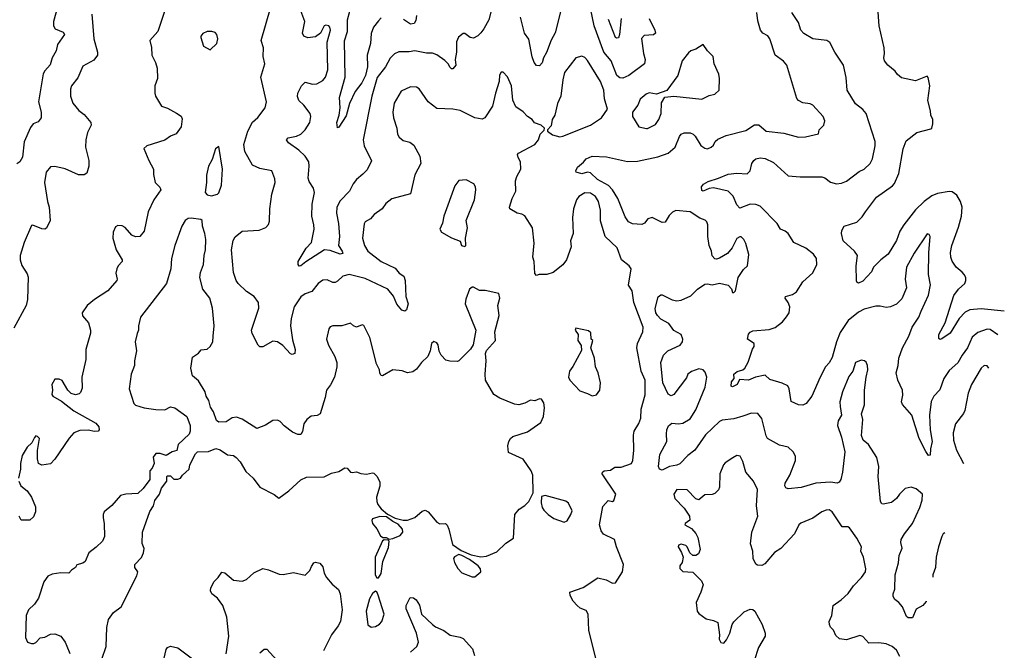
# Model space of a CAD drawing. Extents: x 2199565 to 2323334, y 894172 to 1018966.
# Tile 141 of 256: x 2307444 to 2314172, y 936728 to 941037. Entities that reach past the tile are written whole.
import ezdxf

# ---------------------------------------------------------------- set-up
doc = ezdxf.new("R2010")
doc.units = 0

msp = doc.modelspace()

# ---------------------------------------------------------------- linework, layer by layer
at = {"layer": '0CON10XD'}
for points in [[(2307712.3, 941155), (2307675.5, 941025), (2307676.2, 940995), (2307686.7, 940975), (2307741.2, 940951.2), (2307751.4, 940935), (2307703, 940867), (2307692.5, 940825), (2307666.1, 940775), (2307651.9, 940728.1), (2307615, 940688.2), (2307604, 940666), (2307573.2, 940475), (2307590, 940405), (2307590, 940365), (2307571.2, 940338.8), (2307535.8, 940324.2), (2307518.8, 940301.2), (2307475, 940202.5), (2307462.7, 940097.3), (2307445.8, 940065), (2307425, 940051.4)], [(2308451.7, 941148.3), (2308388.8, 940955), (2308333.3, 940895), (2308345.8, 940845.8), (2308347.1, 940795), (2308372, 940745), (2308383.8, 940705), (2308386.7, 940635), (2308367.5, 940585), (2308367.5, 940535), (2308373.3, 940515), (2308413.8, 940445), (2308455, 940431.2), (2308515, 940398.8), (2308547.8, 940377.8), (2308555, 940360), (2308548, 940305), (2308514.1, 940255.9), (2308475, 940241.4), (2308435, 940213.1), (2308312.5, 940175), (2308292.5, 940157.5), (2308325.7, 940075), (2308359.2, 940015), (2308358.6, 939978.6), (2308370, 939925), (2308402.9, 939892.9), (2308407.5, 939875), (2308361.9, 939805), (2308321.5, 939725), (2308295, 939592.5), (2308266.2, 939555), (2308235, 939552.5), (2308210, 939565), (2308165, 939616), (2308145, 939628), (2308115, 939630), (2308099.3, 939620.7), (2308083.8, 939585), (2308080, 939545), (2308104.5, 939464.5), (2308144.2, 939395), (2308144.2, 939385), (2308117.5, 939355), (2308108.1, 939335), (2308101.9, 939305), (2308110.8, 939265), (2308108, 939255), (2308045.7, 939185), (2307956.2, 939125), (2307906.3, 939083.7), (2307872, 939035), (2307874.3, 939014.3), (2307913.8, 938965), (2307928.8, 938915), (2307928.8, 938895), (2307897, 938783), (2307895.6, 938715.6), (2307869.5, 938595), (2307871.4, 938518.6), (2307859.7, 938490.3), (2307849.5, 938480.5), (2307825, 938474), (2307795, 938483.8), (2307773.3, 938505), (2307735, 938572.5), (2307715, 938580), (2307685, 938580), (2307663.3, 938545), (2307668, 938505), (2307663.8, 938475), (2307670, 938465), (2307730.3, 938430.3), (2307815, 938364.3), (2307965, 938280), (2307984, 938255), (2307986.1, 938233.9), (2307980, 938225), (2307955, 938222.5), (2307912.2, 938232.2), (2307855, 938230.5), (2307815, 938213.3), (2307782.7, 938177.3), (2307683.3, 938035), (2307655, 938003.3), (2307595, 937993.3), (2307573.8, 938005), (2307566.4, 938036.4), (2307566.1, 938093.9), (2307580, 938175), (2307565, 938190), (2307555, 938192.5), (2307545, 938182.5), (2307526.7, 938145), (2307495, 938116.2), (2307460.9, 938059.1), (2307450, 938005), (2307450, 937965), (2307435.7, 937905)], [(2310673.5, 941125), (2310650, 941035), (2310616.7, 940973.3), (2310595, 940947.1), (2310575, 940925.7), (2310545, 940910.8), (2310523.3, 940915), (2310485, 940942.5), (2310475, 940942.5), (2310442.7, 940917.3), (2310430, 940885), (2310428.9, 940815), (2310420, 940765), (2310423.8, 940725), (2310405, 940700), (2310395, 940700), (2310385, 940710), (2310373.1, 940735), (2310348.6, 940758.6), (2310295, 940796.5), (2310265, 940808.5), (2310225, 940808.5), (2310145, 940823.3), (2310105, 940816.9), (2310035, 940817.8), (2310005, 940804.3), (2309975.4, 940774.6), (2309944.4, 940715), (2309888, 940642), (2309849.6, 940515), (2309790.9, 940215), (2309797.8, 940175), (2309847.5, 940072.5), (2309819.4, 940010.6), (2309788, 939982), (2309745.6, 939945), (2309723.1, 939915), (2309698.1, 939865), (2309635, 939798.1), (2309612.3, 939755), (2309609.6, 939715), (2309622.5, 939645), (2309628.6, 939555), (2309621.9, 939495), (2309647.8, 939455), (2309651.2, 939438.8), (2309635, 939434.7), (2309565, 939460.9), (2309526.8, 939463.2), (2309398.3, 939381.7), (2309365, 939354), (2309355, 939353.3), (2309348, 939365), (2309347.5, 939385), (2309401.5, 939475), (2309437.3, 939515), (2309455.3, 939605), (2309454.1, 939635), (2309439.4, 939695), (2309443.5, 939776.5), (2309458.9, 939855), (2309451.2, 939885), (2309421.8, 939931.8), (2309415.4, 939955), (2309421.3, 940035)], [(2311155.6, 941154.4), (2311103.4, 940946.6), (2311075, 940895.7), (2311045, 940812.5), (2311022.5, 940775), (2311015, 940742.5), (2310995, 940722.5), (2310975, 940723.3), (2310958.8, 940745), (2310945, 940782.5), (2310923, 940903), (2310894.1, 940944.1), (2310866.9, 941055)], [(2307937.1, 941075), (2307950.9, 940905), (2307976.5, 940815), (2307975.6, 940795), (2307950.7, 940759.3), (2307875, 940720), (2307841.2, 940638.8), (2307798, 940585), (2307791.7, 940561.7), (2307792, 940515), (2307806.8, 940466.8), (2307847.3, 940417.3), (2307885, 940388.8), (2307931.2, 940335), (2307932, 940315), (2307908.5, 940265), (2307895.5, 940215), (2307894.5, 940165), (2307915.9, 940074.1), (2307917.5, 940035), (2307902.1, 939987.9), (2307885, 939977.5), (2307845, 939977.5), (2307755, 940016.7), (2307685, 940034.2), (2307655, 940030.8), (2307625.8, 939995), (2307613.6, 939925), (2307633.8, 939795), (2307645.4, 939755), (2307651.4, 939665), (2307626.9, 939613.1), (2307615, 939606.2), (2307595, 939608.8), (2307535, 939633.3), (2307525, 939630), (2307475.6, 939515), (2307448.2, 939425), (2307446.5, 939395), (2307458.3, 939358.3), (2307495, 939301.2), (2307502.7, 939277.3), (2307498.1, 939125), (2307487.5, 939085), (2307405, 938930)], [(2309175, 938841.4), (2309105, 938801.2), (2309085, 938802), (2309073.1, 938813.1), (2309032.2, 938892.2), (2309028.9, 938915), (2309078.9, 939065), (2309075.8, 939105), (2309047.1, 939145), (2308995, 939179.4), (2308936, 939235), (2308922.5, 939255), (2308905, 939310), (2308891.1, 939465), (2308902, 939528), (2308916.8, 939553.2), (2308965, 939592), (2309080.3, 939599.7), (2309125, 939617.5), (2309143.6, 939636.4), (2309150.7, 939659.3), (2309152.5, 939745), (2309166.9, 939845), (2309189.2, 939925), (2309188.6, 939948.6), (2309166.7, 940005), (2309085, 940020), (2309035, 940042), (2308983.1, 940135), (2308975.3, 940185), (2309003.3, 940275), (2309035, 940335.6), (2309072, 940368), (2309120.8, 940435), (2309130.6, 940475), (2309092.5, 940645), (2309119.2, 940735), (2309107.1, 940785), (2309110, 940845), (2309093.1, 940895), (2309158.5, 941115)], [(2309421.3, 940035), (2309419.6, 940065), (2309393.9, 940105), (2309350.8, 940145), (2309280.4, 940195), (2309267.5, 940215), (2309279.8, 940230.2), (2309335, 940240.9), (2309365, 940255.6), (2309395.3, 940284.7), (2309426.7, 940335), (2309434, 940375), (2309428.8, 940395), (2309385, 940453.8), (2309351.2, 940485), (2309342.7, 940512.7), (2309344.2, 940535), (2309370, 940585), (2309395, 940609.2), (2309445, 940595.7), (2309475, 940597.5), (2309515, 940621.5), (2309532.9, 940645), (2309549.7, 940695), (2309546.2, 940883.8), (2309566.9, 940965), (2309564, 940985), (2309555.5, 940995.5), (2309535, 941000), (2309524.4, 940995), (2309498.6, 940945), (2309465, 940918.5), (2309413.6, 940913.6), (2309386.2, 940925), (2309375.8, 940945), (2309392.7, 941025), (2309357.8, 941115)], [(2309915, 941048.8), (2309895, 941029.5), (2309862.7, 940985), (2309846.9, 940943.1), (2309840.6, 940875), (2309818.3, 940795), (2309820.1, 940715), (2309808.2, 940655), (2309783.2, 940605), (2309737.2, 940545), (2309698.8, 940465), (2309675, 940380.8), (2309625, 940302.5), (2309615, 940297.5), (2309611.1, 940335), (2309626.6, 940383.4), (2309633.4, 940433.4), (2309630.4, 940505), (2309667.5, 940645), (2309663.2, 940893.2), (2309683.9, 940955), (2309684.1, 941035.9), (2309700.3, 941095)], [(2310155.5, 941065), (2310150, 941030), (2310138.7, 941011.3), (2310115, 941006.5), (2310067, 941037)], [(2313638.9, 937063.7), (2313637.5, 937062.5), (2313615, 937033.8), (2313570.7, 937009.3), (2313545, 936950), (2313515, 936950), (2313505, 936960), (2313477.5, 937025), (2313452.5, 937055), (2313423.3, 937075), (2313412.5, 937095), (2313413, 937113), (2313423.6, 937146.4), (2313427.1, 937245), (2313450, 937325), (2313454.3, 937375), (2313474.2, 937425), (2313464.3, 937465), (2313467.1, 937485), (2313490, 937525), (2313545, 937594), (2313594.3, 937704.3), (2313611.1, 937755), (2313612.5, 937795), (2313570.9, 937830.9), (2313535, 937843.1), (2313495, 937832.9), (2313455.7, 937795), (2313435, 937765.8), (2313401.7, 937738.3), (2313345, 937726), (2313335, 937728.8), (2313326, 937745), (2313310, 937915), (2313314.2, 937985), (2313300.8, 938045), (2313245, 938133.8), (2313206.7, 938165), (2313196, 938195), (2313205.6, 938305), (2313196.7, 938345), (2313218, 938405), (2313218, 938505), (2313228.1, 938595), (2313240.6, 938645), (2313237.8, 938675), (2313227.8, 938697.8), (2313216.9, 938706.9), (2313195, 938710), (2313155.6, 938694.4), (2313137.5, 938635), (2313110.7, 938599.3), (2313066.6, 938493.4), (2313049.2, 938425), (2313050.8, 938395), (2313060, 938335), (2313036, 938295), (2313032.5, 938265), (2313060.8, 938185), (2313083.3, 938085), (2313066.4, 937945), (2313054.5, 937895), (2313042.9, 937877.1), (2313029.3, 937870.7), (2312985, 937876.9), (2312885, 937870.9), (2312785, 937840.7), (2312695, 937832.2), (2312678.9, 937838.9), (2312672.2, 937852.2), (2312675, 937870), (2312706.7, 937925), (2312745.5, 938025), (2312745.4, 938055), (2312730.6, 938085), (2312695, 938116.2), (2312635, 938128.9), (2312554.7, 938174.7), (2312544.7, 938194.7), (2312515, 938311.2), (2312487.1, 938347.1), (2312445, 938349.1), (2312385, 938328.8), (2312325, 938309.1), (2312245, 938300), (2312225, 938291.2), (2312129.9, 938200.1), (2312058.5, 938095), (2312010.8, 938059.1), (2311955, 938002.5), (2311935, 937992.7), (2311885, 937983.3), (2311835, 937958.9), (2311816, 937965), (2311810, 937985), (2311817.3, 938065), (2311867.1, 938155), (2311863, 938207), (2311866, 938235), (2311877.3, 938262.7), (2311900, 938280), (2311945, 938275.6), (2311975, 938280), (2312025, 938310.5), (2312065, 938371.4), (2312127.7, 938525), (2312139.2, 938595), (2312128.9, 938628.9), (2312115, 938645.6), (2312085, 938652.2), (2312035, 938633.3), (2312010.8, 938615), (2312000.3, 938589.7), (2311913.9, 938476.1), (2311895, 938466.7), (2311875, 938477.5), (2311838.6, 938555), (2311825.8, 938695), (2311842.5, 938745), (2311873.3, 938775), (2311957, 938813), (2311973.5, 938835), (2311976.2, 938855), (2311965, 938885.6), (2311913.9, 938913.9), (2311880.9, 938960.9), (2311825, 938990), (2311801.4, 939015), (2311790, 939035), (2311785.9, 939064.1), (2311806.4, 939143.6), (2311824.1, 939155.9), (2311835, 939156.2), (2311902, 939122), (2311935, 939116.2), (2311965, 939119.6), (2312029.1, 939150.9), (2312075.7, 939195), (2312125, 939228.9), (2312145, 939231.1), (2312175, 939224.3), (2312225, 939237.5), (2312285, 939224), (2312308.3, 939198.3), (2312313.9, 939173.9), (2312325, 939172.5), (2312336.1, 939183.9), (2312354.2, 939275), (2312390.6, 939329.4), (2312417.1, 939355), (2312427.6, 939432.4), (2312406.6, 939506.6), (2312392, 939535), (2312375, 939552), (2312365, 939554), (2312345, 939542), (2312311.7, 939478.3), (2312280.2, 939439.8), (2312225, 939407.1), (2312205, 939400), (2312195, 939402.9), (2312175, 939423.3), (2312171.4, 939455), (2312154.6, 939494.6), (2312146.9, 939555), (2312145.9, 939635.9), (2312140, 939655), (2312127.3, 939667.3), (2312091.7, 939681.7), (2312025, 939723.3), (2311928, 939732), (2311905, 939721.9), (2311881.2, 939698.8), (2311855, 939652.9), (2311835, 939651.4), (2311765, 939685.7), (2311736.2, 939675), (2311713.2, 939646.8), (2311695, 939637.5), (2311631.2, 939641.2), (2311605, 939656), (2311580.6, 939690.6), (2311532, 939815), (2311495.4, 939875), (2311467, 939903), (2311392.7, 939945), (2311345, 939990), (2311325, 939994.5), (2311284.6, 939984.6), (2311246.7, 939995), (2311243.8, 940005), (2311255, 940030), (2311297.7, 940062.3), (2311315, 940086.7), (2311355.8, 940104.2), (2311455, 940100.6), (2311597.2, 940067.2), (2311665, 940070.4), (2311805, 940100), (2311875.3, 940124.7), (2311923.1, 940165), (2311952.1, 940237.9), (2311965, 940254.2), (2311985, 940264.3), (2312025, 940262.9), (2312046.2, 940255), (2312060.9, 940240.9), (2312097.9, 940177.9), (2312125, 940158), (2312145, 940154), (2312170, 940165), (2312185, 940180), (2312195.9, 940204.1), (2312215, 940221.2), (2312272.5, 940245), (2312405, 940279.1), (2312465, 940318.6), (2312495, 940318.6), (2312545.8, 940274.2), (2312665, 940261.5), (2312765, 940234.2), (2312814.4, 940235.6), (2312903, 940257), (2312906.7, 940285), (2312940, 940315), (2312945.7, 940345), (2312935, 940376), (2312863, 940453), (2312845, 940462), (2312795, 940467.5), (2312765, 940484.2), (2312755, 940498.8), (2312685.5, 940725.5), (2312663.4, 940753.4), (2312606, 940795), (2312569.2, 940905), (2312555.5, 940925.5), (2312523.3, 940945), (2312505.9, 940965.9), (2312488.3, 941028.3), (2312480.6, 941085)], [(2311746.2, 941045), (2311784.5, 940965), (2311788.6, 940945), (2311775, 940933.5), (2311712.4, 940927.6), (2311692.5, 940907.5), (2311706.4, 940806.4), (2311718.2, 940765), (2311712.9, 940735), (2311607.1, 940655), (2311565, 940636.7), (2311545, 940640), (2311525, 940655.5), (2311484.8, 940754.8), (2311436.4, 940815), (2311369.8, 940995), (2311345, 941115.6)], [(2314129.1, 938884.2), (2314075, 938920.9), (2314055, 938921.8), (2313990.7, 938899.3), (2313952.9, 938867.1), (2313921.5, 938795), (2313883.6, 938745), (2313855, 938692.5), (2313795, 938638.9), (2313759.1, 938585), (2313731.9, 938508.1), (2313691.1, 938465), (2313672.4, 938427.6), (2313661.3, 938335), (2313666.7, 938235), (2313678.5, 938155), (2313667.1, 938105), (2313665, 938062.5), (2313655, 938060), (2313635, 938086.7), (2313589.5, 938175), (2313540.8, 938335), (2313477.1, 938407.1), (2313470.8, 938425), (2313478.3, 938471.7), (2313476.5, 938505), (2313444.5, 938574.5), (2313432.5, 938625), (2313446.4, 938675), (2313450.9, 938725), (2313475.6, 938795), (2313519.5, 938875), (2313542.5, 938935), (2313587.5, 939005), (2313604.4, 939045.6), (2313654.3, 939155), (2313667.5, 939225), (2313654.4, 939295.6), (2313655.6, 939444.4), (2313665.8, 939555), (2313659.5, 939569.5), (2313645, 939573.3), (2313557.4, 939442.6), (2313503.3, 939345), (2313495.8, 939265), (2313504.3, 939205), (2313470.9, 939129.1), (2313435, 939092.2), (2313395, 939075.6), (2313365, 939070), (2313325, 939080), (2313295, 939079.2), (2313215, 939058.8), (2313175, 939038.9), (2313105, 938981.9), (2313050.1, 938899.9), (2313024.7, 938835), (2312995, 938728.8), (2312975, 938692.5), (2312950, 938665), (2312912.9, 938595), (2312857.5, 938465), (2312818, 938415), (2312795, 938402.5), (2312765, 938406.2), (2312715, 938427.5), (2312702.5, 938515), (2312693.3, 938535), (2312655, 938553.8), (2312569.3, 938579.3), (2312537.5, 938607.5), (2312472.5, 938595), (2312425, 938574), (2312362.2, 938577.8), (2312345.8, 938545), (2312315, 938527.5), (2312305, 938532.5), (2312307.4, 938562.6), (2312326.2, 938585), (2312324.4, 938615), (2312345.8, 938634.2), (2312385.3, 938644.7), (2312398.6, 938655), (2312422.6, 938697.4), (2312451.2, 938785), (2312463.3, 938805), (2312463.3, 938825), (2312416.7, 938855), (2312425, 938888.8), (2312435, 938901.2), (2312455, 938910), (2312565, 938921.1), (2312607, 938933), (2312657.3, 938972.7), (2312683.4, 939006.6), (2312702.9, 939035), (2312705.7, 939074.3), (2312694.5, 939104.5), (2312674, 939135), (2312676.7, 939145), (2312725, 939159.4), (2312753.1, 939176.9), (2312795, 939245.6), (2312863.1, 939306.9), (2312890.6, 939365), (2312889.4, 939405), (2312867.5, 939435), (2312815.4, 939475.4), (2312734.7, 939514.7), (2312695, 939576.4), (2312675, 939592.5), (2312642.5, 939605), (2312620, 939645), (2312505, 939763.4), (2312475, 939773.6), (2312435, 939776.6), (2312365, 939749.4), (2312345, 939772.5), (2312320.3, 939830.3), (2312285, 939865.9), (2312185, 939887.1), (2312155, 939882.7), (2312115, 939866), (2312105, 939870), (2312103.6, 939893.6), (2312117, 939913), (2312148.3, 939931.7), (2312220, 939955), (2312285, 939982.3), (2312345, 939988.1), (2312415.9, 939984.1), (2312435.6, 940004.4), (2312447.5, 940055), (2312460, 940075), (2312475, 940085.8), (2312505, 940092.5), (2312537.6, 940087.6), (2312595, 940060), (2312695, 939970.6), (2312777.9, 939962.1), (2312925, 939962.9), (2312945, 939955.8), (2312985, 939927.5), (2313025, 939916), (2313059.7, 939920.3), (2313095, 939934.2), (2313181.3, 939998.7), (2313215, 940016), (2313255, 940054), (2313271.4, 940085), (2313290.6, 940175), (2313290.8, 940205), (2313228.6, 940395), (2313205, 940422.5), (2313155, 940461.2), (2313098.6, 940555), (2313091.5, 940641.5), (2313074.4, 940725), (2313013.3, 940815), (2312980.5, 940880.5), (2312960, 940895), (2312865, 940905.7), (2312802.2, 940942.2), (2312781.4, 940965), (2312765, 941018), (2312721.1, 941085)], [(2314172.2, 939044.5), (2314015, 939060.6), (2313936.1, 939053.9), (2313905, 939039.1), (2313864.2, 938995.8), (2313803.1, 938895), (2313745, 938856), (2313735, 938851.2), (2313725, 938857.5), (2313725, 938886.2), (2313769.1, 938965), (2313828.3, 939151.7), (2313858.6, 939195), (2313901.4, 939235), (2313910, 939255), (2313908.6, 939275), (2313898.6, 939295), (2313885, 939312.5), (2313842.5, 939345), (2313815, 939386.2), (2313806.5, 939415), (2313804.4, 939445), (2313813.9, 939495), (2313858.5, 939618.5), (2313880.5, 939695), (2313883.5, 939755), (2313872.5, 939795), (2313847.5, 939837.5), (2313815, 939859.5), (2313795, 939862.5), (2313715, 939848.9), (2313676.4, 939833.6), (2313625, 939794.6), (2313565, 939737.3), (2313486, 939635), (2313457.9, 939592.1), (2313435, 939529.2), (2313379.4, 939435), (2313327.5, 939395), (2313278, 939345), (2313264.2, 939315), (2313205, 939250), (2313177, 939237), (2313165, 939242.5), (2313161.2, 939255), (2313160, 939355), (2313168.8, 939425), (2313148.8, 939455), (2313071.2, 939525), (2313060, 939575), (2313063, 939597), (2313077.5, 939625), (2313165, 939654), (2313201.3, 939688.7), (2313224.3, 939725), (2313298.6, 939825), (2313408.7, 939901.3), (2313422.7, 939917.3), (2313452.5, 939985), (2313480, 940155), (2313501.6, 940208.4), (2313575, 940265.7), (2313669.7, 940290.3), (2313676, 940295), (2313683.8, 940325), (2313683.3, 940355), (2313670, 940385), (2313668.8, 940415), (2313648.8, 940485), (2313663.8, 940585), (2313651.7, 940641.7), (2313645, 940650), (2313565, 940618), (2313468.8, 940638.8), (2313441.9, 940661.9), (2313426, 940685), (2313376.2, 940725), (2313354, 940755), (2313348.8, 940775), (2313354, 940805), (2313350.8, 940845), (2313318.1, 940995), (2313311.4, 941088.6)], [(2311553.8, 941045), (2311542.5, 940935), (2311535, 940912.9), (2311525, 940909.4), (2311515, 940915.6), (2311467, 941037)], [(2308745, 940830), (2308791.2, 940875), (2308798.8, 940905), (2308791.2, 940935), (2308779.2, 940949.2), (2308756.1, 940956.1), (2308725, 940956), (2308695, 940943.3), (2308681.2, 940925), (2308681.2, 940915), (2308700, 940855), (2308745, 940830)], [(2311727.7, 940292.3), (2311735, 940292.5), (2311788.6, 940321.4), (2311811.9, 940355), (2311826.4, 940395), (2311830.9, 940469.1), (2311853.3, 940506.7), (2311915, 940513.8), (2312105, 940492.9), (2312155, 940518.8), (2312195, 940528.8), (2312224, 940555), (2312225.8, 940635), (2312220.8, 940665), (2312190, 940735), (2312183.8, 940785), (2312143.8, 940825), (2312115, 940866.7), (2312063.3, 940835), (2312031.2, 940825), (2312015, 940810), (2311972, 940755), (2311940.8, 940655), (2311866.4, 940553.6), (2311795, 940528.8), (2311745, 940538), (2311725, 940528.6), (2311685, 940494), (2311667, 940453), (2311630.8, 940405), (2311632.5, 940375), (2311674.5, 940304.5), (2311727.7, 940292.3)], [(2311135, 940237.1), (2311155, 940241.4), (2311345.6, 940315), (2311419.1, 940365), (2311460.9, 940425), (2311441.1, 940495), (2311434.7, 940554.7), (2311412.7, 940615), (2311325, 940758.8), (2311305, 940778.8), (2311285, 940786.7), (2311244.5, 940775.5), (2311168, 940675), (2311155.7, 940625), (2311142.1, 940515), (2311118.5, 940465), (2311100, 940385), (2311082.9, 940355), (2311075, 940312.5), (2311050, 940285), (2311050, 940275), (2311085, 940250), (2311135, 940237.1)], [(2311391.2, 936635), (2311333.5, 936865), (2311329.2, 936975), (2311315, 937000), (2311275, 937016.9), (2311254.5, 937034.5), (2311226.2, 937065), (2311205, 937102.5), (2311204.2, 937125.8), (2311295, 937157.5), (2311395, 937222.9), (2311450.6, 937210.6), (2311495, 937188), (2311515, 937188.8), (2311564.2, 937265), (2311570, 937315), (2311521.2, 937435), (2311509.2, 937485), (2311432.7, 937522.7), (2311417.9, 937545), (2311405.5, 937585), (2311428.1, 937711.9), (2311465, 937751.2), (2311495, 937744), (2311505, 937752), (2311517.2, 937795), (2311424.2, 937935), (2311426, 937945), (2311437.5, 937955), (2311481.2, 937958.8), (2311511.1, 937978.9), (2311555, 937980.5), (2311625, 938005.6), (2311634.6, 938025), (2311641.2, 938095), (2311638.3, 938198.3), (2311642.9, 938225), (2311675, 938278), (2311689.5, 938315), (2311691.8, 938375), (2311717.4, 938472.6), (2311718.4, 938575), (2311690.9, 938635), (2311660.4, 938795), (2311666.4, 938825), (2311702.7, 938905), (2311704.6, 938935), (2311641.2, 939105), (2311629.2, 939185), (2311603.6, 939223.6), (2311622.9, 939335), (2311609.2, 939355), (2311556.2, 939396.2), (2311527.4, 939477.4), (2311444, 939555), (2311412.4, 939662.4), (2311411.9, 939735), (2311398.5, 939795), (2311379.1, 939829.1), (2311345, 939852.1), (2311305, 939853.6), (2311265, 939829.4), (2311248.8, 939805), (2311227.9, 939745), (2311222.5, 939685), (2311226.7, 939575), (2311207.5, 939525), (2311212, 939485), (2311181.2, 939395), (2311155, 939360.8), (2311089.8, 939310.2), (2311046, 939296), (2310993.3, 939296.7), (2310975, 939290), (2310963.6, 939303.6), (2310959.2, 939385), (2310950.6, 939415), (2310958.8, 939508.8), (2310949.2, 939615), (2310895, 939695.7), (2310875, 939708.1), (2310844.3, 939714.3), (2310794.2, 939744.2), (2310790, 939755), (2310809.2, 939815), (2310835.5, 939865), (2310831.8, 939935), (2310840.9, 939965), (2310868.9, 940015), (2310865.6, 940065.6), (2310850, 940095), (2310846.7, 940115), (2310853.3, 940125), (2310963.3, 940185), (2310988.8, 940215), (2311000, 940255), (2311028.3, 940281.7), (2311030, 940295), (2311007.5, 940315), (2310962.1, 940332.1), (2310945, 940355.8), (2310914.5, 940374.5), (2310885, 940408), (2310835, 940441.2), (2310814.1, 940485.9), (2310804.3, 940584.3), (2310777, 940647), (2310748.3, 940678.3), (2310735, 940677.5), (2310723, 940657), (2310720, 940615), (2310694.4, 940535), (2310674.4, 940445), (2310623.4, 940366.6), (2310605, 940356.9), (2310555, 940366.4), (2310455, 940417.1), (2310405, 940425.6), (2310295, 940428.8), (2310236, 940475), (2310173.3, 940563.3), (2310155, 940575.7), (2310115, 940577.1), (2310051.7, 940548.3), (2310003, 940467), (2309993.1, 940405), (2309997.5, 940365), (2310021.9, 940295), (2310025.7, 940255), (2310037.5, 940235), (2310065, 940212), (2310109.1, 940199.1), (2310138.3, 940178.3), (2310179.2, 940105), (2310185.6, 940054.4), (2310145, 939976.7), (2310115, 939848), (2309987.7, 939812.3), (2309945, 939781.2), (2309920, 939745), (2309866.7, 939705), (2309841.2, 939675), (2309805, 939656), (2309797, 939643), (2309787.1, 939545), (2309800, 939495), (2309823.2, 939455), (2309915, 939384.7), (2310009.1, 939339.1), (2310036.7, 939305), (2310068.8, 939285), (2310077.1, 939255), (2310082.3, 939145), (2310099.1, 939095), (2310087.8, 939055), (2310075, 939044.5), (2310055, 939051.9), (2310022, 939092), (2309998.2, 939148.2), (2309959.1, 939195), (2309805, 939267.5), (2309695, 939295.4), (2309652, 939285), (2309615, 939249.2), (2309598.8, 939241.2), (2309585, 939241.5), (2309545, 939259.1), (2309515, 939257.3), (2309483.3, 939235), (2309441.4, 939178.6), (2309395, 939162.7), (2309365, 939143.5), (2309319.6, 939075), (2309300, 938995), (2309295.5, 938945.5), (2309309.1, 938849.1), (2309325.8, 938784.2), (2309323.8, 938756.2), (2309305, 938748.8), (2309295, 938753.8), (2309241.2, 938811.2), (2309205, 938835.6), (2309175, 938841.4)], [(2308755, 939832.5), (2308795, 939843.8), (2308805, 939853.8), (2308822.9, 939905), (2308830, 940015), (2308805, 940170), (2308782.5, 940155), (2308759.5, 940080.5), (2308734.2, 940035), (2308720, 939975), (2308721.2, 939925), (2308712.5, 939855), (2308725, 939840), (2308755, 939832.5)], [(2310485, 939487.5), (2310492.5, 939495), (2310490, 939545), (2310504, 939615), (2310496, 939665), (2310553.1, 939805), (2310561.2, 939875), (2310558.8, 939895), (2310546.7, 939915), (2310495, 939943.3), (2310445, 939937.5), (2310417.3, 939902.7), (2310341.8, 939695), (2310333.5, 939646.5), (2310316.2, 939605), (2310327.5, 939585), (2310395, 939546.7), (2310453, 939523), (2310462.5, 939495), (2310485, 939487.5)], [(2308005, 936667.5), (2308035.8, 936754.2), (2308040, 936885), (2308050.5, 936939.5), (2308084.1, 936985.9), (2308136.7, 937025), (2308245, 937237.5), (2308251.2, 937265), (2308230, 937295), (2308231.2, 937315), (2308277.3, 937362.7), (2308289.2, 937395), (2308293.9, 937423.9), (2308281.7, 937458.3), (2308284.2, 937535), (2308333, 937677), (2308357.5, 937715), (2308368.3, 937751.7), (2308400, 937795), (2308413, 937837), (2308450, 937885), (2308450, 937915), (2308455, 937920), (2308475, 937920), (2308498.3, 937898.3), (2308525, 937897.5), (2308542.5, 937905), (2308557.5, 937925), (2308602.5, 937965), (2308606.7, 937995), (2308645, 938070), (2308660, 938085), (2308735, 938087.5), (2308785, 938106.2), (2308815, 938098.8), (2308865, 938063.8), (2308905, 938058.8), (2308923.3, 938045), (2308951.2, 938015), (2308989.7, 937949.7), (2309038.8, 937905), (2309085, 937843.8), (2309182.7, 937792.7), (2309215, 937768.8), (2309282.8, 937817.2), (2309365, 937892), (2309405, 937911.2), (2309523.9, 937913.9), (2309575, 937938.8), (2309625, 937950.8), (2309665, 937976), (2309682.3, 937972.3), (2309705, 937946.2), (2309715, 937944), (2309745, 937948), (2309775, 937936.7), (2309815, 937932.5), (2309855, 937940), (2309865, 937937.5), (2309887.5, 937915), (2309906.1, 937876.1), (2309905, 937850), (2309882, 937775), (2309884, 937745), (2309892.5, 937725), (2309914.4, 937694.4), (2309957.7, 937657.7), (2310010.5, 937630.5), (2310065, 937616.7), (2310095, 937617.5), (2310145, 937635.8), (2310195, 937678.5), (2310215, 937686.5), (2310235, 937674.5), (2310295, 937603.3), (2310315, 937593.1), (2310354.1, 937594.1), (2310365, 937583.8), (2310377.1, 937555), (2310401.7, 937451.7), (2310460, 937410), (2310529.5, 937379.5), (2310595, 937365.8), (2310635, 937372), (2310705, 937401.2), (2310765, 937460), (2310817.5, 937495), (2310827.5, 937655), (2310857, 937693), (2310895, 937717.5), (2310922.5, 937745), (2310953.3, 937805), (2310950, 937925), (2310940, 937955), (2310885, 938033.3), (2310785, 938080), (2310780, 938125), (2310787.5, 938155), (2310797.5, 938175), (2310815, 938190), (2310915, 938221.2), (2311006.2, 938285), (2311023.8, 938325), (2311030, 938385), (2311025, 938420), (2311010, 938445), (2310995, 938446.7), (2310965, 938432.5), (2310935, 938436.7), (2310895, 938416), (2310855, 938406), (2310825, 938410), (2310725, 938450), (2310683.3, 938475), (2310626.2, 938575), (2310623.9, 938613.9), (2310632, 938705), (2310626, 938755), (2310634.4, 938775.6), (2310695.8, 938845), (2310691.4, 938905), (2310720.6, 939015), (2310712.5, 939085), (2310725.5, 939135), (2310718.8, 939165), (2310625, 939186.7), (2310585, 939186.7), (2310545, 939210), (2310535, 939210), (2310517.5, 939195), (2310493.6, 939126.4), (2310488.8, 939095), (2310562, 938915), (2310542, 938815), (2310525, 938786.7), (2310445, 938706), (2310435, 938701.4), (2310383.2, 938703.2), (2310355, 938711.4), (2310324, 938745), (2310311.1, 938771.1), (2310304.3, 938815), (2310295, 938828.6), (2310275, 938838), (2310258.8, 938825), (2310250, 938775), (2310232.5, 938735), (2310189.2, 938695), (2310155, 938650), (2310129.5, 938630.5), (2310095, 938623.8), (2310057.7, 938637.7), (2309995, 938644), (2309924.4, 938604.4), (2309915, 938606.2), (2309905, 938622.5), (2309902, 938645), (2309882, 938685), (2309837.1, 938865), (2309795, 938947.5), (2309785, 938952.5), (2309745, 938936.2), (2309724.3, 938944.3), (2309705, 938962.5), (2309645, 938946), (2309585, 938946), (2309565, 938938), (2309556, 938925), (2309540, 938855), (2309555, 938813.3), (2309596.7, 938736.7), (2309610.8, 938695), (2309611.2, 938665), (2309595.8, 938595), (2309568.3, 938541.7), (2309541.2, 938505), (2309532.5, 938455), (2309498, 938345), (2309476.8, 938333.2), (2309435, 938328.1), (2309405.7, 938305), (2309386.9, 938275), (2309377, 938223), (2309365, 938202.5), (2309345, 938201.9), (2309308.3, 938218.3), (2309251.1, 938261.1), (2309225, 938291.2), (2309205, 938301.2), (2309175, 938298.8), (2309124.5, 938265.5), (2309065, 938244.4), (2308965, 938306.7), (2308925, 938321.2), (2308895, 938316), (2308855, 938288.8), (2308805, 938288), (2308788.8, 938298.8), (2308767.7, 938357.7), (2308748.3, 938388.3), (2308736.7, 938435), (2308718.8, 938465), (2308712, 938495), (2308665, 938570), (2308625, 938603.3), (2308612.5, 938655), (2308625, 938730), (2308665, 938757.5), (2308685, 938781.2), (2308725, 938786.2), (2308745.5, 938804.5), (2308764, 938835), (2308767.1, 938875), (2308772, 938945), (2308761.4, 939065), (2308742.5, 939135), (2308694.5, 939194.5), (2308676.2, 939275), (2308680, 939310), (2308701.1, 939365), (2308704.5, 939425), (2308713.6, 939465), (2308715.6, 939534.4), (2308710, 939575), (2308693.9, 939626.1), (2308690, 939665), (2308681.7, 939671.7), (2308615, 939681.2), (2308595, 939677.5), (2308575, 939664), (2308551.1, 939625), (2308504.2, 939495), (2308480.8, 939405), (2308476.9, 939335), (2308446.3, 939233.7), (2308268.8, 939005), (2308256.1, 938946.1), (2308255.8, 938915), (2308247.1, 938892.9), (2308234.2, 938835.8), (2308242, 938775), (2308228.6, 938705), (2308229.2, 938675), (2308205.8, 938614.2), (2308192.5, 938515), (2308223.8, 938415), (2308235, 938404.2), (2308295, 938385.8), (2308375, 938374.3), (2308435, 938370.8), (2308475, 938392), (2308505, 938386), (2308586.1, 938326.1), (2308610, 938265), (2308610, 938225), (2308602.5, 938205), (2308527.5, 938135), (2308517, 938093), (2308485, 938083.3), (2308445, 938060), (2308405, 938073.3), (2308375, 938073.3), (2308357, 938047), (2308362.5, 938005), (2308348.3, 937971.7), (2308333.3, 937955), (2308332.5, 937895), (2308287.3, 937832.7), (2308251.4, 937798.6), (2308170, 937795), (2308133.8, 937785), (2308073.2, 937716.8), (2308022.5, 937675), (2308013.9, 937656.1), (2308013.9, 937633.9), (2308022.5, 937595), (2308023.6, 937506.4), (2308010, 937475), (2307967.7, 937432.3), (2307917.5, 937395), (2307892.5, 937335), (2307875, 937323.3), (2307835, 937312.5), (2307826.4, 937293.6), (2307797.5, 937275), (2307780, 937255), (2307725, 937257.5), (2307665, 937248.1), (2307636.2, 937235), (2307608.8, 937195), (2307572, 937085), (2307545, 937043.8), (2307504, 937005), (2307488.6, 936965), (2307484.2, 936815), (2307497.5, 936785), (2307523.9, 936773.9), (2307540, 936775), (2307555, 936782.5), (2307585, 936813.3), (2307615, 936818.8), (2307655, 936838.8), (2307685, 936841.2), (2307724.2, 936824.2), (2307753.8, 936785), (2307766.6, 936756.6), (2307785.8, 936705.8)], [(2311355, 938466.7), (2311385, 938473.8), (2311408.8, 938505), (2311414, 938555), (2311398, 938625), (2311379.2, 938665), (2311372, 938725), (2311347.5, 938795), (2311360, 938845), (2311350, 938855), (2311347, 938897), (2311331.7, 938911.7), (2311245, 938930), (2311240, 938915), (2311260, 938885), (2311257.5, 938845), (2311281.7, 938811.7), (2311283, 938777), (2311225, 938667.5), (2311200, 938635), (2311193.6, 938593.6), (2311202.5, 938575), (2311271.2, 938501.2), (2311325, 938483.3), (2311355, 938466.7)], [(2314067.4, 938655.1), (2314055, 938670.8), (2314035, 938674.3), (2314015, 938655.7), (2313949.1, 938545), (2313926, 938484), (2313902.3, 938367.7), (2313893.3, 938346.7), (2313838.6, 938275), (2313823.6, 938215), (2313824.4, 938165), (2313844.5, 938095), (2313892.6, 938005.7)], [(2313458.2, 936685), (2313435, 936728.9), (2313405.8, 936755), (2313365, 936772.5), (2313315, 936780), (2313246.8, 936776.8), (2313205, 936822), (2313185, 936828.6), (2313095, 936800), (2313045, 936806.9), (2313020.5, 936830.5), (2313005.3, 936865.3), (2312985, 936886.2), (2312977.1, 936905), (2312975.6, 936925), (2312993.1, 936965), (2313001.9, 937035), (2313057.9, 937072.1), (2313105, 937115.7), (2313141.7, 937168.3), (2313195.8, 937225), (2313224.2, 937265), (2313225.8, 937285), (2313210.8, 937365), (2313191.9, 937405), (2313195.4, 937435.4), (2313165, 937493.8), (2313115.4, 937565.4), (2313102.4, 937572.4), (2313065, 937572.9), (2312995, 937674), (2312975, 937686.9), (2312955, 937685.7), (2312925, 937674.2), (2312865, 937631.4), (2312782.1, 937597.9), (2312768, 937585), (2312737.5, 937525), (2312646.2, 937423.8), (2312603, 937397), (2312535, 937318), (2312515, 937308), (2312485, 937310), (2312475, 937317.5), (2312457.1, 937355), (2312454.4, 937405), (2312438.9, 937455), (2312447.9, 937535), (2312488.2, 937645), (2312480, 937715), (2312485, 937827.5), (2312458, 937885), (2312405.8, 937945.8), (2312385, 938017.5), (2312366.7, 938055), (2312345, 938060), (2312317.3, 938042.7), (2312265, 938009.2), (2312252.9, 937995), (2312229.4, 937935), (2312226.8, 937843.2), (2312218.8, 937825), (2312195, 937798.8), (2312175, 937792), (2312125, 937790), (2312085, 937756.2), (2312065, 937763.8), (2312004.3, 937824.3), (2311935, 937826.5), (2311914.6, 937795), (2311921.4, 937765), (2311985, 937700), (2312021.9, 937645), (2312022.7, 937617.3), (2311992.5, 937595), (2311990, 937585), (2312035, 937560), (2312065.5, 937525.5), (2312077.9, 937497.9), (2312093.2, 937416.8), (2312082, 937388), (2312065, 937376.9), (2312045, 937375.6), (2312023.3, 937393.3), (2312005.4, 937435.4), (2311995, 937444.2), (2311965, 937452.5), (2311945, 937446.2), (2311942.9, 937435), (2311967.3, 937397.3), (2311978.5, 937365), (2311970.8, 937329.2), (2311954.4, 937305), (2311955, 937287.5), (2311975, 937267.5), (2312045, 937263.3), (2312102.8, 937202.8), (2312114.4, 937175), (2312099.4, 937125), (2312065.6, 937055), (2312074.3, 936995), (2312085, 936980), (2312135, 936943.3), (2312185, 936932.5), (2312215, 936917.5), (2312226.2, 936835), (2312223.8, 936805), (2312235, 936780.8), (2312255, 936776), (2312275, 936798.8), (2312297.1, 936845), (2312312, 936905), (2312325, 936923.8), (2312395, 936992), (2312435, 937008.8), (2312455, 937007.5), (2312467.5, 936995), (2312516.7, 936905), (2312538.8, 936845), (2312537.5, 936825), (2312493, 936747), (2312462.9, 936657.1)], [(2307438.6, 937885), (2307452.7, 937852.7), (2307495, 937816.7), (2307524.1, 937774.1), (2307551.7, 937708.3), (2307551.2, 937675), (2307539.5, 937640.5), (2307513.6, 937616.4), (2307455, 937617.5), (2307440, 937645)], [(2311165, 937603.8), (2311185, 937612.5), (2311210, 937655), (2311218.3, 937681.7), (2311195, 937733.3), (2311175, 937746.2), (2311035, 937786.2), (2311010.7, 937779.3), (2311006.7, 937735), (2311013.3, 937705), (2311025, 937686.7), (2311056.2, 937655), (2311095, 937628), (2311165, 937603.8)], [(2309968.3, 937488.3), (2309995, 937493.3), (2310045, 937512.5), (2310061.9, 937535), (2310060, 937555), (2310030.9, 937590.9), (2309995, 937608.8), (2309951.2, 937641.2), (2309905, 937642.9), (2309855, 937626.2), (2309850, 937615), (2309854, 937595), (2309885, 937557.5), (2309910, 937510), (2309925, 937500), (2309949.3, 937499.3), (2309968.3, 937488.3)], [(2313764.9, 937531.5), (2313755, 937523.3), (2313745, 937506.7), (2313721.9, 937435), (2313707.5, 937365), (2313701.6, 937296.5), (2313701.2, 937295.1), (2313684.4, 937245), (2313683.5, 937229.1)], [(2309895, 937222.5), (2309915, 937252.5), (2309925.8, 937335), (2309965, 937430), (2309970, 937475), (2309961.7, 937481.7), (2309935, 937482.5), (2309923.3, 937476.7), (2309873.8, 937365), (2309874.2, 937245), (2309885, 937222.5), (2309895, 937222.5)], [(2310535, 937230), (2310555, 937231.2), (2310595.8, 937265), (2310592.5, 937285), (2310576.4, 937306.4), (2310518.8, 937348.8), (2310466.2, 937376.2), (2310445, 937382.5), (2310415, 937367.5), (2310408.8, 937355), (2310415, 937327.5), (2310437.7, 937287.7), (2310465, 937256.7), (2310535, 937230)], [(2308855.6, 936704.4), (2308873.3, 936825), (2308860.5, 936955), (2308831.8, 937035), (2308795.8, 937085), (2308757.5, 937115), (2308748, 937135), (2308751.2, 937155), (2308772.5, 937197.5), (2308800, 937225), (2308825, 937262.5), (2308845, 937256.7), (2308905, 937207.1), (2308965, 937201.4), (2308995, 937211.4), (2309045, 937256.7), (2309105, 937287.5), (2309145, 937279.2), (2309217.4, 937247.4), (2309245, 937246.5), (2309315, 937259.4), (2309395, 937242.5), (2309425.8, 937274.2), (2309439.2, 937300.8), (2309455, 937326.7), (2309465, 937330), (2309495, 937323.3), (2309515, 937297.5), (2309525.7, 937255), (2309541.4, 937225), (2309580.1, 937180.1), (2309622.8, 937142.8), (2309634.5, 937115), (2309646.6, 937005), (2309636.6, 936925), (2309621.5, 936895), (2309575, 936834.2), (2309520.6, 936725)], [(2309845, 936886.7), (2309875, 936891.2), (2309903, 936907), (2309918.8, 936925), (2309934.2, 936975), (2309894.4, 937104.4), (2309885, 937127.5), (2309875, 937133.3), (2309855, 937116.7), (2309835, 937080), (2309811.9, 936995), (2309823, 936903), (2309845, 936886.7)], [(2310114.5, 936715.5), (2310158.1, 936755), (2310168.2, 936785), (2310155.4, 936845), (2310085, 937012.5), (2310084, 937035), (2310111.7, 937088.3), (2310135, 937087.5), (2310153, 937073), (2310175, 937037.5), (2310190.8, 936975), (2310265.4, 936905.4), (2310285, 936889.4), (2310342.7, 936862.7), (2310385, 936831.2), (2310455, 936818), (2310475, 936808), (2310539, 936739), (2310552.6, 936692.6)], [(2308431.2, 936675), (2308445.8, 936734.2), (2308455, 936746.7), (2308474.1, 936755.9), (2308525, 936745.7), (2308625, 936670)], [(2309085, 936712), (2309115, 936736.2), (2309132.5, 936735), (2309201.7, 936661.7)]]:
    msp.add_lwpolyline(points, dxfattribs=at)

doc.saveas('drawing.dxf')
